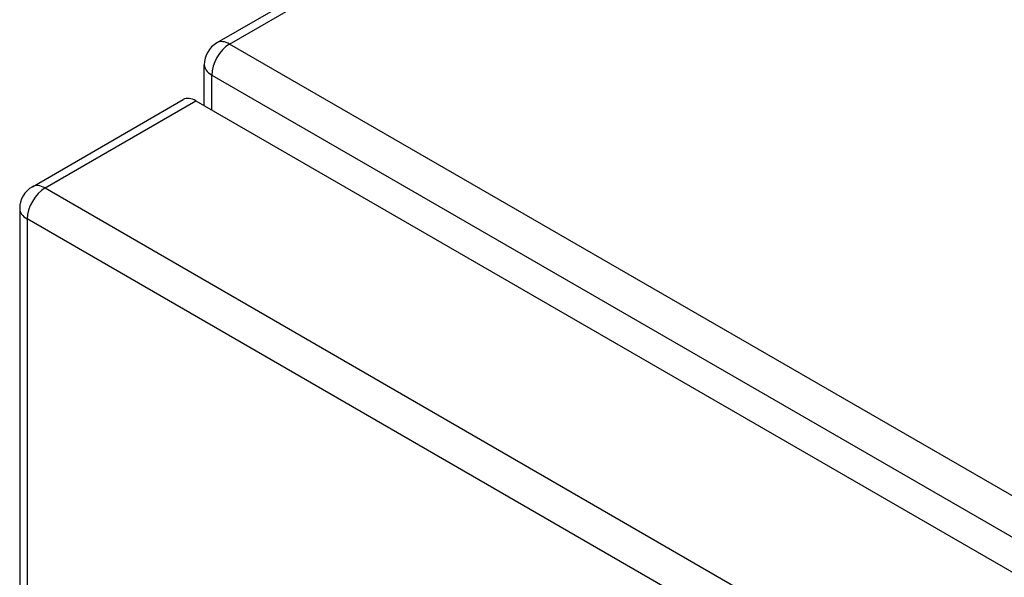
# Model space of a CAD drawing. Header units: inches. Extents: x 27 to 746, y 82 to 339.
# Tile 128 of 193: x 636.25 to 640.1, y 331.99 to 334.17. Entities that reach past the tile are written whole.
import ezdxf

# ---------------------------------------------------------------- set-up
doc = ezdxf.new("R2010")
doc.units = ezdxf.units.IN
doc.header["$MEASUREMENT"] = 0
doc.layers.add('Visible Edges(ANSI)', color=7, linetype='Continuous', lineweight=25)
doc.layers.add('Visible Tangent Edges(ANSI)', color=7, linetype='Continuous', lineweight=25)

msp = doc.modelspace()

# ---------------------------------------------------------------- linework, layer by layer
at = {"layer": 'Visible Edges(ANSI)'}
for p, q in [((643.9521, 338.0835), (637.0211, 334.0819)), ((636.9716, 333.8362), (636.9716, 333.9962)), ((636.2991, 333.519), (636.8895, 333.8599)), ((636.939, 333.855), (687.5714, 304.6224)), ((636.2496, 333.4333), (636.2496, 314.066))]:
    msp.add_line(p, q, dxfattribs=at)
for centre in [(637.0706, 333.9962), (636.3486, 333.4333)]:
    msp.add_arc(centre, 0.099, 120, 180, dxfattribs=at)
msp.add_ellipse((636.939, 333.7742), major_axis=(-0.0495, 0.0857), ratio=0.57735, start_param=5.497787, end_param=6.283185, dxfattribs=at)
at = {"layer": 'Visible Tangent Edges(ANSI)'}
for p, q in [((637.0706, 334.077), (643.9789, 338.0655)), ((687.8422, 304.7639), (637.0706, 334.077)), ((637.0006, 333.9557), (687.7722, 304.6427)), ((637.0006, 333.8195), (637.0006, 333.9557)), ((636.3486, 333.5141), (636.939, 333.855)), ((636.3486, 333.5141), (686.981, 304.2815)), ((686.911, 304.1602), (636.2786, 333.3929)), ((636.2786, 333.3929), (636.2786, 314.0256))]:
    msp.add_line(p, q, dxfattribs=at)
for centre, major_axis, start_param, end_param in [((637.0706, 333.9962), (-0.0495, -0.0857), 3.926991, 5.497787), ((637.0706, 333.9962), (-0.0495, 0.0857), 5.497787, 6.283185), ((637.0706, 333.9962), (-0.099, 0), 0, 0.785398), ((636.3486, 333.4333), (-0.0495, 0.0857), 5.497787, 6.283185), ((636.3486, 333.4333), (-0.0495, -0.0857), 3.926991, 5.497787), ((636.3486, 333.4333), (-0.099, 0), 0, 0.785398)]:
    msp.add_ellipse(centre, major_axis=major_axis, ratio=0.57735, start_param=start_param, end_param=end_param, dxfattribs=at)

doc.saveas('drawing.dxf')
